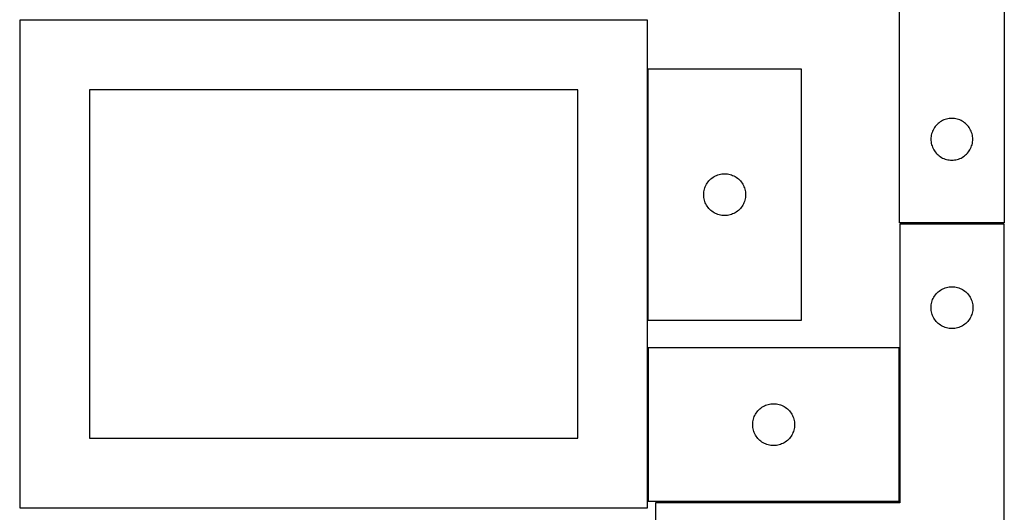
# Model space of a CAD drawing. Header units: millimetres. Extents: x 7 to 1243, y 7 to 2493.
# Tile 14 of 21: x 820 to 1243, y 1275 to 1487. Entities that reach past the tile are written whole.
import ezdxf

# ---------------------------------------------------------------- set-up
doc = ezdxf.new("R2010")
doc.units = ezdxf.units.MM
doc.layers.add('COMMON', color=5, linetype='CONTINUOUS', true_color=0x0000ff)
doc.layers.add('CUT', color=7, linetype='CONTINUOUS', true_color=0x000000)

msp = doc.modelspace()

# ---------------------------------------------------------------- linework, layer by layer
at = {"layer": 'COMMON'}
msp.add_line((1090.093742, 1465.644959), (1090.093742, 1357.644959), dxfattribs=at)
at = {"layer": 'CUT'}
for p, q in [((1243.400168, 1579.502633), (1243.400168, 1399.502633)), ((1198.400168, 1399.502633), (1198.400168, 1519.502633)), ((1089.993742, 1486.816835), (819.993742, 1486.816835)), ((819.993742, 1486.816835), (819.993742, 1276.816835)), ((1089.993742, 1276.816835), (1089.993742, 1486.816835)), ((1090.193743, 1465.644959), (1090.193743, 1357.644959)), ((1156.193743, 1465.644959), (1090.193743, 1465.644959)), ((1156.193743, 1357.644959), (1156.193743, 1465.644959)), ((1059.993742, 1456.816835), (849.993742, 1456.816835)), ((849.993742, 1456.816835), (849.993742, 1306.816835)), ((1059.993742, 1306.816835), (1059.993742, 1456.816835)), ((1218.570797, 1444.195965), (1218.007213, 1444.025004)), ((1219.144355, 1444.3297), (1218.570797, 1444.195965)), ((1219.725433, 1444.425636), (1219.144355, 1444.3297)), ((1220.31154, 1444.483363), (1219.725433, 1444.425636)), ((1220.900168, 1444.502633), (1220.31154, 1444.483363)), ((1221.488796, 1444.483363), (1220.900168, 1444.502633)), ((1222.074904, 1444.425636), (1221.488796, 1444.483363)), ((1222.655981, 1444.3297), (1222.074904, 1444.425636)), ((1223.22954, 1444.195965), (1222.655981, 1444.3297)), ((1223.793123, 1444.025004), (1223.22954, 1444.195965)), ((1213.10594, 1440.002633), (1212.828314, 1439.483231)), ((1213.416942, 1440.502765), (1213.10594, 1440.002633)), ((1213.759988, 1440.981485), (1213.416942, 1440.502765)), ((1214.13361, 1441.436745), (1213.759988, 1440.981485)), ((1214.536207, 1441.866594), (1214.13361, 1441.436745)), ((1214.966056, 1442.269191), (1214.536207, 1441.866594)), ((1215.421315, 1442.642813), (1214.966056, 1442.269191)), ((1215.900036, 1442.985859), (1215.421315, 1442.642813)), ((1216.400168, 1443.296861), (1215.900036, 1442.985859)), ((1216.91957, 1443.574487), (1216.400168, 1443.296861)), ((1217.456017, 1443.817548), (1216.91957, 1443.574487)), ((1218.007213, 1444.025004), (1217.456017, 1443.817548)), ((1224.344319, 1443.817548), (1223.793123, 1444.025004)), ((1224.880766, 1443.574487), (1224.344319, 1443.817548)), ((1225.400168, 1443.296861), (1224.880766, 1443.574487)), ((1225.9003, 1442.985859), (1225.400168, 1443.296861)), ((1226.379021, 1442.642813), (1225.9003, 1442.985859)), ((1226.834281, 1442.269191), (1226.379021, 1442.642813)), ((1227.264129, 1441.866594), (1226.834281, 1442.269191)), ((1227.666727, 1441.436745), (1227.264129, 1441.866594)), ((1228.040348, 1440.981485), (1227.666727, 1441.436745)), ((1228.383395, 1440.502765), (1228.040348, 1440.981485)), ((1228.694397, 1440.002633), (1228.383395, 1440.502765)), ((1228.972023, 1439.483231), (1228.694397, 1440.002633)), ((1211.919438, 1436.091261), (1211.900168, 1435.502633)), ((1211.977164, 1436.677368), (1211.919438, 1436.091261)), ((1212.073101, 1437.258445), (1211.977164, 1436.677368)), ((1212.206836, 1437.832004), (1212.073101, 1437.258445)), ((1212.377797, 1438.395588), (1212.206836, 1437.832004)), ((1212.585252, 1438.946783), (1212.377797, 1438.395588)), ((1212.828314, 1439.483231), (1212.585252, 1438.946783)), ((1229.215084, 1438.946783), (1228.972023, 1439.483231)), ((1229.422539, 1438.395588), (1229.215084, 1438.946783)), ((1229.593501, 1437.832004), (1229.422539, 1438.395588)), ((1229.727236, 1437.258445), (1229.593501, 1437.832004)), ((1229.823172, 1436.677368), (1229.727236, 1437.258445)), ((1229.880899, 1436.091261), (1229.823172, 1436.677368)), ((1229.900168, 1435.502633), (1229.880899, 1436.091261)), ((1211.900168, 1435.502633), (1211.919438, 1434.914004)), ((1211.919438, 1434.914004), (1211.977164, 1434.327897)), ((1211.977164, 1434.327897), (1212.073101, 1433.74682)), ((1212.073101, 1433.74682), (1212.206836, 1433.173261)), ((1212.206836, 1433.173261), (1212.377797, 1432.609677)), ((1212.377797, 1432.609677), (1212.585252, 1432.058482)), ((1212.585252, 1432.058482), (1212.828314, 1431.522034)), ((1212.828314, 1431.522034), (1213.10594, 1431.002633)), ((1228.694397, 1431.002633), (1228.972023, 1431.522034)), ((1228.972023, 1431.522034), (1229.215084, 1432.058482)), ((1229.215084, 1432.058482), (1229.422539, 1432.609677)), ((1229.422539, 1432.609677), (1229.593501, 1433.173261)), ((1229.593501, 1433.173261), (1229.727236, 1433.74682)), ((1229.727236, 1433.74682), (1229.823172, 1434.327897)), ((1229.823172, 1434.327897), (1229.880899, 1434.914004)), ((1229.880899, 1434.914004), (1229.900168, 1435.502633)), ((1213.10594, 1431.002633), (1213.416942, 1430.5025)), ((1213.416942, 1430.5025), (1213.759988, 1430.02378)), ((1213.759988, 1430.02378), (1214.13361, 1429.56852)), ((1214.13361, 1429.56852), (1214.536207, 1429.138671)), ((1214.536207, 1429.138671), (1214.966056, 1428.736074)), ((1214.966056, 1428.736074), (1215.421315, 1428.362452)), ((1215.421315, 1428.362452), (1215.900036, 1428.019406)), ((1215.900036, 1428.019406), (1216.400168, 1427.708404)), ((1216.400168, 1427.708404), (1216.91957, 1427.430778)), ((1216.91957, 1427.430778), (1217.456017, 1427.187717)), ((1217.456017, 1427.187717), (1218.007213, 1426.980261)), ((1223.793123, 1426.980261), (1224.344319, 1427.187717)), ((1224.344319, 1427.187717), (1224.880766, 1427.430778)), ((1224.880766, 1427.430778), (1225.400168, 1427.708404)), ((1225.400168, 1427.708404), (1225.9003, 1428.019406)), ((1225.9003, 1428.019406), (1226.379021, 1428.362452)), ((1226.379021, 1428.362452), (1226.834281, 1428.736074)), ((1226.834281, 1428.736074), (1227.264129, 1429.138671)), ((1227.264129, 1429.138671), (1227.666727, 1429.56852)), ((1227.666727, 1429.56852), (1228.040348, 1430.02378)), ((1228.040348, 1430.02378), (1228.383395, 1430.5025)), ((1228.383395, 1430.5025), (1228.694397, 1431.002633)), ((1218.007213, 1426.980261), (1218.570797, 1426.8093)), ((1218.570797, 1426.8093), (1219.144355, 1426.675565)), ((1219.144355, 1426.675565), (1219.725433, 1426.579629)), ((1219.725433, 1426.579629), (1220.31154, 1426.521902)), ((1220.31154, 1426.521902), (1220.900168, 1426.502633)), ((1220.900168, 1426.502633), (1221.488796, 1426.521902)), ((1221.488796, 1426.521902), (1222.074904, 1426.579629)), ((1222.074904, 1426.579629), (1222.655981, 1426.675565)), ((1222.655981, 1426.675565), (1223.22954, 1426.8093)), ((1223.22954, 1426.8093), (1223.793123, 1426.980261)), ((1117.259631, 1418.411517), (1117.71489, 1418.785139)), ((1117.71489, 1418.785139), (1118.193611, 1419.128185)), ((1118.193611, 1419.128185), (1118.693743, 1419.439187)), ((1118.693743, 1419.439187), (1119.213145, 1419.716813)), ((1119.213145, 1419.716813), (1119.749592, 1419.959875)), ((1119.749592, 1419.959875), (1120.300788, 1420.16733)), ((1120.300788, 1420.16733), (1120.864372, 1420.338291)), ((1120.864372, 1420.338291), (1121.43793, 1420.472026)), ((1121.43793, 1420.472026), (1122.019007, 1420.567963)), ((1122.019007, 1420.567963), (1122.605115, 1420.625689)), ((1122.605115, 1420.625689), (1123.193743, 1420.644959)), ((1123.193743, 1420.644959), (1123.782371, 1420.625689)), ((1123.782371, 1420.625689), (1124.368479, 1420.567963)), ((1124.368479, 1420.567963), (1124.949556, 1420.472026)), ((1124.949556, 1420.472026), (1125.523114, 1420.338291)), ((1125.523114, 1420.338291), (1126.086698, 1420.16733)), ((1126.086698, 1420.16733), (1126.637894, 1419.959875)), ((1126.637894, 1419.959875), (1127.174341, 1419.716813)), ((1127.174341, 1419.716813), (1127.693743, 1419.439187)), ((1127.693743, 1419.439187), (1128.193875, 1419.128185)), ((1128.193875, 1419.128185), (1128.672596, 1418.785139)), ((1128.672596, 1418.785139), (1129.127855, 1418.411517)), ((1114.500411, 1413.97433), (1114.671372, 1414.537914)), ((1114.671372, 1414.537914), (1114.878827, 1415.08911)), ((1114.878827, 1415.08911), (1115.121888, 1415.625557)), ((1115.121888, 1415.625557), (1115.399514, 1416.144959)), ((1115.399514, 1416.144959), (1115.710516, 1416.645091)), ((1115.710516, 1416.645091), (1116.053563, 1417.123812)), ((1116.053563, 1417.123812), (1116.427185, 1417.579071)), ((1116.427185, 1417.579071), (1116.829782, 1418.00892)), ((1116.829782, 1418.00892), (1117.259631, 1418.411517)), ((1129.127855, 1418.411517), (1129.557704, 1418.00892)), ((1129.557704, 1418.00892), (1129.960301, 1417.579071)), ((1129.960301, 1417.579071), (1130.333923, 1417.123812)), ((1130.333923, 1417.123812), (1130.676969, 1416.645091)), ((1130.676969, 1416.645091), (1130.987972, 1416.144959)), ((1130.987972, 1416.144959), (1131.265598, 1415.625557)), ((1131.265598, 1415.625557), (1131.508659, 1415.08911)), ((1131.508659, 1415.08911), (1131.716114, 1414.537914)), ((1131.716114, 1414.537914), (1131.887075, 1413.97433)), ((1114.193743, 1411.644959), (1114.213013, 1412.233587)), ((1114.213013, 1411.056331), (1114.193743, 1411.644959)), ((1114.213013, 1412.233587), (1114.270739, 1412.819695)), ((1114.270739, 1410.470223), (1114.213013, 1411.056331)), ((1114.270739, 1412.819695), (1114.366675, 1413.400772)), ((1114.366675, 1409.889146), (1114.270739, 1410.470223)), ((1114.366675, 1413.400772), (1114.500411, 1413.97433)), ((1131.887075, 1413.97433), (1132.02081, 1413.400772)), ((1132.02081, 1413.400772), (1132.116747, 1412.819695)), ((1132.116747, 1410.470223), (1132.02081, 1409.889146)), ((1132.116747, 1412.819695), (1132.174473, 1412.233587)), ((1132.174473, 1411.056331), (1132.116747, 1410.470223)), ((1132.174473, 1412.233587), (1132.193743, 1411.644959)), ((1132.193743, 1411.644959), (1132.174473, 1411.056331)), ((1114.500411, 1409.315587), (1114.366675, 1409.889146)), ((1114.671372, 1408.752004), (1114.500411, 1409.315587)), ((1114.878827, 1408.200808), (1114.671372, 1408.752004)), ((1115.121888, 1407.664361), (1114.878827, 1408.200808)), ((1115.399514, 1407.144959), (1115.121888, 1407.664361)), ((1115.710516, 1406.644827), (1115.399514, 1407.144959)), ((1116.053563, 1406.166106), (1115.710516, 1406.644827)), ((1116.427185, 1405.710846), (1116.053563, 1406.166106)), ((1130.333923, 1406.166106), (1129.960301, 1405.710846)), ((1130.676969, 1406.644827), (1130.333923, 1406.166106)), ((1130.987972, 1407.144959), (1130.676969, 1406.644827)), ((1131.265598, 1407.664361), (1130.987972, 1407.144959)), ((1131.508659, 1408.200808), (1131.265598, 1407.664361)), ((1131.716114, 1408.752004), (1131.508659, 1408.200808)), ((1131.887075, 1409.315587), (1131.716114, 1408.752004)), ((1132.02081, 1409.889146), (1131.887075, 1409.315587)), ((1116.829782, 1405.280998), (1116.427185, 1405.710846)), ((1117.259631, 1404.878401), (1116.829782, 1405.280998)), ((1117.71489, 1404.504779), (1117.259631, 1404.878401)), ((1118.193611, 1404.161732), (1117.71489, 1404.504779)), ((1118.693743, 1403.85073), (1118.193611, 1404.161732)), ((1119.213145, 1403.573104), (1118.693743, 1403.85073)), ((1119.749592, 1403.330043), (1119.213145, 1403.573104)), ((1120.300788, 1403.122588), (1119.749592, 1403.330043)), ((1120.864372, 1402.951626), (1120.300788, 1403.122588)), ((1121.43793, 1402.817891), (1120.864372, 1402.951626)), ((1122.019007, 1402.721955), (1121.43793, 1402.817891)), ((1122.605115, 1402.664228), (1122.019007, 1402.721955)), ((1123.193743, 1402.644959), (1122.605115, 1402.664228)), ((1123.782371, 1402.664228), (1123.193743, 1402.644959)), ((1124.368479, 1402.721955), (1123.782371, 1402.664228)), ((1124.949556, 1402.817891), (1124.368479, 1402.721955)), ((1125.523114, 1402.951626), (1124.949556, 1402.817891)), ((1126.086698, 1403.122588), (1125.523114, 1402.951626)), ((1126.637894, 1403.330043), (1126.086698, 1403.122588)), ((1127.174341, 1403.573104), (1126.637894, 1403.330043)), ((1127.693743, 1403.85073), (1127.174341, 1403.573104)), ((1128.193875, 1404.161732), (1127.693743, 1403.85073)), ((1128.672596, 1404.504779), (1128.193875, 1404.161732)), ((1129.127855, 1404.878401), (1128.672596, 1404.504779)), ((1129.557704, 1405.280998), (1129.127855, 1404.878401)), ((1129.960301, 1405.710846), (1129.557704, 1405.280998)), ((1243.400168, 1399.502633), (1198.400168, 1399.502633)), ((1243.471097, 1399.001895), (1198.471097, 1399.001895)), ((1198.471097, 1399.001895), (1198.471097, 1279.001895)), ((1243.471097, 1219.001895), (1243.471097, 1399.001895)), ((1213.176868, 1367.501895), (1213.48787, 1368.002027)), ((1213.48787, 1368.002027), (1213.830917, 1368.480748)), ((1213.830917, 1368.480748), (1214.204538, 1368.936008)), ((1214.204538, 1368.936008), (1214.607136, 1369.365856)), ((1214.607136, 1369.365856), (1215.036984, 1369.768454)), ((1215.036984, 1369.768454), (1215.492244, 1370.142075)), ((1215.492244, 1370.142075), (1215.970965, 1370.485122)), ((1215.970965, 1370.485122), (1216.471097, 1370.796124)), ((1216.471097, 1370.796124), (1216.990498, 1371.07375)), ((1216.990498, 1371.07375), (1217.526946, 1371.316811)), ((1217.526946, 1371.316811), (1218.078141, 1371.524266)), ((1218.078141, 1371.524266), (1218.641725, 1371.695228)), ((1218.641725, 1371.695228), (1219.215284, 1371.828963)), ((1219.215284, 1371.828963), (1219.796361, 1371.924899)), ((1219.796361, 1371.924899), (1220.382469, 1371.982626)), ((1220.382469, 1371.982626), (1220.971097, 1372.001895)), ((1220.971097, 1372.001895), (1221.559725, 1371.982626)), ((1221.559725, 1371.982626), (1222.145832, 1371.924899)), ((1222.145832, 1371.924899), (1222.72691, 1371.828963)), ((1222.72691, 1371.828963), (1223.300468, 1371.695228)), ((1223.300468, 1371.695228), (1223.864052, 1371.524266)), ((1223.864052, 1371.524266), (1224.415248, 1371.316811)), ((1224.415248, 1371.316811), (1224.951695, 1371.07375)), ((1224.951695, 1371.07375), (1225.471097, 1370.796124)), ((1225.471097, 1370.796124), (1225.971229, 1370.485122)), ((1225.971229, 1370.485122), (1226.44995, 1370.142075)), ((1226.44995, 1370.142075), (1226.905209, 1369.768454)), ((1226.905209, 1369.768454), (1227.335058, 1369.365856)), ((1227.335058, 1369.365856), (1227.737655, 1368.936008)), ((1227.737655, 1368.936008), (1228.111277, 1368.480748)), ((1228.111277, 1368.480748), (1228.454323, 1368.002027)), ((1228.454323, 1368.002027), (1228.765325, 1367.501895)), ((1211.990366, 1363.590523), (1212.048093, 1364.176631)), ((1212.048093, 1364.176631), (1212.144029, 1364.757708)), ((1212.144029, 1364.757708), (1212.277764, 1365.331267)), ((1212.277764, 1365.331267), (1212.448726, 1365.89485)), ((1212.448726, 1365.89485), (1212.656181, 1366.446046)), ((1212.656181, 1366.446046), (1212.899242, 1366.982493)), ((1212.899242, 1366.982493), (1213.176868, 1367.501895)), ((1228.765325, 1367.501895), (1229.042951, 1366.982493)), ((1229.042951, 1366.982493), (1229.286012, 1366.446046)), ((1229.286012, 1366.446046), (1229.493468, 1365.89485)), ((1229.493468, 1365.89485), (1229.664429, 1365.331267)), ((1229.664429, 1365.331267), (1229.798164, 1364.757708)), ((1229.798164, 1364.757708), (1229.8941, 1364.176631)), ((1229.8941, 1364.176631), (1229.951827, 1363.590523)), ((1211.971097, 1363.001895), (1211.990366, 1363.590523)), ((1211.990366, 1362.413267), (1211.971097, 1363.001895)), ((1212.048093, 1361.82716), (1211.990366, 1362.413267)), ((1212.144029, 1361.246082), (1212.048093, 1361.82716)), ((1212.277764, 1360.672524), (1212.144029, 1361.246082)), ((1212.448726, 1360.10894), (1212.277764, 1360.672524)), ((1212.656181, 1359.557744), (1212.448726, 1360.10894)), ((1212.899242, 1359.021297), (1212.656181, 1359.557744)), ((1229.286012, 1359.557744), (1229.042951, 1359.021297)), ((1229.493468, 1360.10894), (1229.286012, 1359.557744)), ((1229.664429, 1360.672524), (1229.493468, 1360.10894)), ((1229.798164, 1361.246082), (1229.664429, 1360.672524)), ((1229.8941, 1361.82716), (1229.798164, 1361.246082)), ((1229.951827, 1362.413267), (1229.8941, 1361.82716)), ((1229.951827, 1363.590523), (1229.971097, 1363.001895)), ((1229.971097, 1363.001895), (1229.951827, 1362.413267)), ((1090.193743, 1357.644959), (1156.193743, 1357.644959)), ((1213.176868, 1358.501895), (1212.899242, 1359.021297)), ((1213.48787, 1358.001763), (1213.176868, 1358.501895)), ((1213.830917, 1357.523042), (1213.48787, 1358.001763)), ((1214.204538, 1357.067783), (1213.830917, 1357.523042)), ((1214.607136, 1356.637934), (1214.204538, 1357.067783)), ((1215.036984, 1356.235337), (1214.607136, 1356.637934)), ((1215.492244, 1355.861715), (1215.036984, 1356.235337)), ((1215.970965, 1355.518669), (1215.492244, 1355.861715)), ((1216.471097, 1355.207667), (1215.970965, 1355.518669)), ((1216.990498, 1354.930041), (1216.471097, 1355.207667)), ((1225.471097, 1355.207667), (1224.951695, 1354.930041)), ((1225.971229, 1355.518669), (1225.471097, 1355.207667)), ((1226.44995, 1355.861715), (1225.971229, 1355.518669)), ((1226.905209, 1356.235337), (1226.44995, 1355.861715)), ((1227.335058, 1356.637934), (1226.905209, 1356.235337)), ((1227.737655, 1357.067783), (1227.335058, 1356.637934)), ((1228.111277, 1357.523042), (1227.737655, 1357.067783)), ((1228.454323, 1358.001763), (1228.111277, 1357.523042)), ((1228.765325, 1358.501895), (1228.454323, 1358.001763)), ((1229.042951, 1359.021297), (1228.765325, 1358.501895)), ((1217.526946, 1354.686979), (1216.990498, 1354.930041)), ((1218.078141, 1354.479524), (1217.526946, 1354.686979)), ((1218.641725, 1354.308563), (1218.078141, 1354.479524)), ((1219.215284, 1354.174828), (1218.641725, 1354.308563)), ((1219.796361, 1354.078892), (1219.215284, 1354.174828)), ((1220.382469, 1354.021165), (1219.796361, 1354.078892)), ((1220.971097, 1354.001895), (1220.382469, 1354.021165)), ((1221.559725, 1354.021165), (1220.971097, 1354.001895)), ((1222.145832, 1354.078892), (1221.559725, 1354.021165)), ((1222.72691, 1354.174828), (1222.145832, 1354.078892)), ((1223.300468, 1354.308563), (1222.72691, 1354.174828)), ((1223.864052, 1354.479524), (1223.300468, 1354.308563)), ((1224.415248, 1354.686979), (1223.864052, 1354.479524)), ((1224.951695, 1354.930041), (1224.415248, 1354.686979)), ((1198.252254, 1345.646429), (1090.252254, 1345.646429)), ((1090.252254, 1345.646429), (1090.252254, 1279.646429)), ((1198.252254, 1279.646429), (1198.252254, 1345.646429)), ((1141.359298, 1321.1688), (1141.922882, 1321.339761)), ((1141.922882, 1321.339761), (1142.496441, 1321.473496)), ((1142.496441, 1321.473496), (1143.077518, 1321.569433)), ((1143.077518, 1321.569433), (1143.663626, 1321.627159)), ((1143.663626, 1321.627159), (1144.252254, 1321.646429)), ((1144.252254, 1321.646429), (1144.840882, 1321.627159)), ((1144.840882, 1321.627159), (1145.426989, 1321.569433)), ((1145.426989, 1321.569433), (1146.008067, 1321.473496)), ((1146.008067, 1321.473496), (1146.581625, 1321.339761)), ((1146.581625, 1321.339761), (1147.145209, 1321.1688)), ((1136.180399, 1316.627027), (1136.458025, 1317.146429)), ((1136.458025, 1317.146429), (1136.769027, 1317.646561)), ((1136.769027, 1317.646561), (1137.112074, 1318.125282)), ((1137.112074, 1318.125282), (1137.485695, 1318.580541)), ((1137.485695, 1318.580541), (1137.888293, 1319.01039)), ((1137.888293, 1319.01039), (1138.318141, 1319.412987)), ((1138.318141, 1319.412987), (1138.773401, 1319.786609)), ((1138.773401, 1319.786609), (1139.252122, 1320.129655)), ((1139.252122, 1320.129655), (1139.752254, 1320.440658)), ((1139.752254, 1320.440658), (1140.271655, 1320.718284)), ((1140.271655, 1320.718284), (1140.808103, 1320.961345)), ((1140.808103, 1320.961345), (1141.359298, 1321.1688)), ((1147.145209, 1321.1688), (1147.696405, 1320.961345)), ((1147.696405, 1320.961345), (1148.232852, 1320.718284)), ((1148.232852, 1320.718284), (1148.752254, 1320.440658)), ((1148.752254, 1320.440658), (1149.252386, 1320.129655)), ((1149.252386, 1320.129655), (1149.731107, 1319.786609)), ((1149.731107, 1319.786609), (1150.186366, 1319.412987)), ((1150.186366, 1319.412987), (1150.616215, 1319.01039)), ((1150.616215, 1319.01039), (1151.018812, 1318.580541)), ((1151.018812, 1318.580541), (1151.392434, 1318.125282)), ((1151.392434, 1318.125282), (1151.73548, 1317.646561)), ((1151.73548, 1317.646561), (1152.046482, 1317.146429)), ((1152.046482, 1317.146429), (1152.324108, 1316.627027)), ((1135.252254, 1312.646429), (1135.271523, 1313.235057)), ((1135.271523, 1313.235057), (1135.32925, 1313.821165)), ((1135.32925, 1313.821165), (1135.425186, 1314.402242)), ((1135.425186, 1314.402242), (1135.558921, 1314.9758)), ((1135.558921, 1314.9758), (1135.729883, 1315.539384)), ((1135.729883, 1315.539384), (1135.937338, 1316.09058)), ((1135.937338, 1316.09058), (1136.180399, 1316.627027)), ((1152.324108, 1316.627027), (1152.567169, 1316.09058)), ((1152.567169, 1316.09058), (1152.774625, 1315.539384)), ((1152.774625, 1315.539384), (1152.945586, 1314.9758)), ((1152.945586, 1314.9758), (1153.079321, 1314.402242)), ((1153.079321, 1314.402242), (1153.175257, 1313.821165)), ((1153.175257, 1313.821165), (1153.232984, 1313.235057)), ((1153.232984, 1313.235057), (1153.252254, 1312.646429)), ((1135.271523, 1312.057801), (1135.252254, 1312.646429)), ((1135.32925, 1311.471693), (1135.271523, 1312.057801)), ((1135.425186, 1310.890616), (1135.32925, 1311.471693)), ((1135.558921, 1310.317057), (1135.425186, 1310.890616)), ((1135.729883, 1309.753474), (1135.558921, 1310.317057)), ((1135.937338, 1309.202278), (1135.729883, 1309.753474)), ((1136.180399, 1308.665831), (1135.937338, 1309.202278)), ((1136.458025, 1308.146429), (1136.180399, 1308.665831)), ((1152.324108, 1308.665831), (1152.046482, 1308.146429)), ((1152.567169, 1309.202278), (1152.324108, 1308.665831)), ((1152.774625, 1309.753474), (1152.567169, 1309.202278)), ((1152.945586, 1310.317057), (1152.774625, 1309.753474)), ((1153.079321, 1310.890616), (1152.945586, 1310.317057)), ((1153.175257, 1311.471693), (1153.079321, 1310.890616)), ((1153.232984, 1312.057801), (1153.175257, 1311.471693)), ((1153.252254, 1312.646429), (1153.232984, 1312.057801)), ((849.993742, 1306.816835), (1059.993742, 1306.816835)), ((1136.769027, 1307.646297), (1136.458025, 1308.146429)), ((1137.112074, 1307.167576), (1136.769027, 1307.646297)), ((1137.485695, 1306.712317), (1137.112074, 1307.167576)), ((1137.888293, 1306.282468), (1137.485695, 1306.712317)), ((1138.318141, 1305.879871), (1137.888293, 1306.282468)), ((1138.773401, 1305.506249), (1138.318141, 1305.879871)), ((1139.252122, 1305.163202), (1138.773401, 1305.506249)), ((1139.752254, 1304.8522), (1139.252122, 1305.163202)), ((1140.271655, 1304.574574), (1139.752254, 1304.8522)), ((1140.808103, 1304.331513), (1140.271655, 1304.574574)), ((1141.359298, 1304.124058), (1140.808103, 1304.331513)), ((1147.696405, 1304.331513), (1147.145209, 1304.124058)), ((1148.232852, 1304.574574), (1147.696405, 1304.331513)), ((1148.752254, 1304.8522), (1148.232852, 1304.574574)), ((1149.252386, 1305.163202), (1148.752254, 1304.8522)), ((1149.731107, 1305.506249), (1149.252386, 1305.163202)), ((1150.186366, 1305.879871), (1149.731107, 1305.506249)), ((1150.616215, 1306.282468), (1150.186366, 1305.879871)), ((1151.018812, 1306.712317), (1150.616215, 1306.282468)), ((1151.392434, 1307.167576), (1151.018812, 1306.712317)), ((1151.73548, 1307.646297), (1151.392434, 1307.167576)), ((1152.046482, 1308.146429), (1151.73548, 1307.646297)), ((1141.922882, 1303.953096), (1141.359298, 1304.124058)), ((1142.496441, 1303.819361), (1141.922882, 1303.953096)), ((1143.077518, 1303.723425), (1142.496441, 1303.819361)), ((1143.663626, 1303.665699), (1143.077518, 1303.723425)), ((1144.252254, 1303.646429), (1143.663626, 1303.665699)), ((1144.840882, 1303.665699), (1144.252254, 1303.646429)), ((1145.426989, 1303.723425), (1144.840882, 1303.665699)), ((1146.008067, 1303.819361), (1145.426989, 1303.723425)), ((1146.581625, 1303.953096), (1146.008067, 1303.819361)), ((1147.145209, 1304.124058), (1146.581625, 1303.953096)), ((1090.252254, 1279.646429), (1198.252254, 1279.646429)), ((1198.471097, 1279.001895), (1093.471097, 1279.001895)), ((1093.471097, 1279.001895), (1093.471097, 1219.001895)), ((819.993742, 1276.816835), (1089.993742, 1276.816835))]:
    msp.add_line(p, q, dxfattribs=at)

doc.saveas('drawing.dxf')
